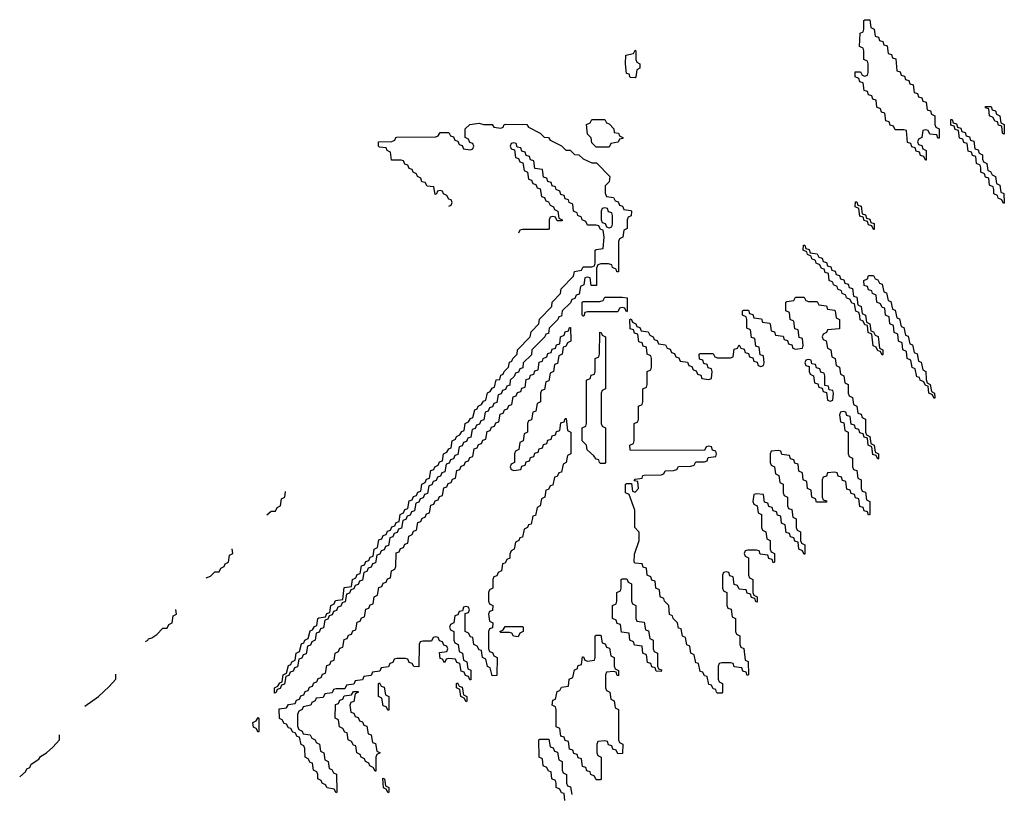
# Model space of a CAD drawing. Header units: inches. Extents: x 2550115 to 2887259, y 311850 to 494471.
# Tile 111 of 115: x 2871070 to 2875614, y 482399 to 485974. Entities that reach past the tile are written whole.
import ezdxf

# ---------------------------------------------------------------- set-up
doc = ezdxf.new("R2010")
doc.units = ezdxf.units.IN
doc.header["$MEASUREMENT"] = 0
doc.layers.add('C8478', color=7, linetype='Continuous')

msp = doc.modelspace()

# ---------------------------------------------------------------- linework, layer by layer
at = {"layer": 'C8478', "color": 6}
for points in [[(2875307.3, 485427.3), (2875302, 485442), (2875270, 485446), (2875262, 485462), (2875250, 485466), (2875238, 485462), (2875234, 485430), (2875218, 485422), (2875214, 485410), (2875218, 485398), (2875232.7, 485392.7), (2875238, 485378), (2875254, 485370), (2875254, 485326), (2875250, 485326), (2875242, 485342), (2875227.3, 485347.3), (2875222, 485362), (2875207.3, 485367.3), (2875202, 485382), (2875187.3, 485387.3), (2875182, 485402), (2875167.3, 485407.3), (2875162, 485462), (2875150, 485466), (2875110, 485466), (2875102, 485482), (2875087.3, 485487.3), (2875082, 485502), (2875067.3, 485507.3), (2875062, 485542), (2875047.3, 485547.3), (2875042, 485562), (2875026, 485570), (2875022, 485602), (2875007.3, 485607.3), (2875002, 485622), (2874987.3, 485627.3), (2874982, 485642), (2874967.3, 485647.3), (2874962, 485682), (2874947.3, 485687.3), (2874942, 485702), (2874926, 485710), (2874926, 485734), (2874950, 485734), (2874958, 485718), (2874970, 485714), (2874982, 485718), (2874986, 485730), (2874986, 485770), (2874982, 485782), (2874966, 485790), (2874966, 485830), (2874962, 485842), (2874946, 485850), (2874948.8, 485911.1), (2874962, 485918), (2874966, 485930), (2874966, 485970), (2874970, 485974), (2874992.7, 485972.7), (2874998, 485938), (2875014, 485930), (2875018, 485898), (2875032.7, 485892.7), (2875038, 485878), (2875052.7, 485872.7), (2875058, 485858), (2875072.7, 485852.7), (2875078, 485818), (2875092.7, 485812.7), (2875098, 485798), (2875112.7, 485792.7), (2875118, 485738), (2875132.7, 485732.7), (2875138, 485718), (2875152.7, 485712.7), (2875158, 485698), (2875172.7, 485692.7), (2875178, 485678), (2875192.7, 485672.7), (2875198, 485638), (2875212.7, 485632.7), (2875218, 485618), (2875232.7, 485612.7), (2875238, 485598), (2875252.7, 485592.7), (2875258, 485558), (2875272.7, 485552.7), (2875278, 485538), (2875294, 485530), (2875294, 485490), (2875298, 485478), (2875314, 485470), (2875312.7, 485427.3)], [(2873910, 485706), (2873887.3, 485707.3), (2873882, 485722), (2873870, 485726), (2873866, 485770), (2873868, 485810), (2873902, 485818), (2873910, 485834), (2873914, 485830), (2873914, 485790), (2873918, 485778), (2873932, 485770), (2873932, 485750), (2873918, 485742), (2873914, 485710)], [(2875610, 485446), (2875606, 485450), (2875602, 485482), (2875587.3, 485487.3), (2875582, 485502), (2875570, 485506), (2875562, 485522), (2875546, 485530), (2875542, 485562), (2875527.3, 485567.3), (2875527.3, 485572.7), (2875552.7, 485572.7), (2875558, 485558), (2875572.7, 485552.7), (2875578, 485538), (2875594, 485530), (2875598, 485498), (2875614, 485490), (2875614, 485450)], [(2873730, 485386), (2873710, 485406), (2873708, 485428), (2873690, 485446), (2873686, 485490), (2873702, 485498), (2873710, 485514), (2873770, 485514), (2873778, 485498), (2873790, 485494), (2873812, 485470), (2873814, 485454), (2873834, 485450), (2873838, 485438), (2873854, 485430), (2873854, 485426), (2873838, 485422), (2873831.6, 485408.4), (2873798, 485402), (2873790, 485386)], [(2875610, 485126), (2875602, 485142), (2875586, 485150), (2875582, 485162), (2875566, 485170), (2875566, 485190), (2875562, 485202), (2875546, 485210), (2875542, 485242), (2875527.3, 485247.3), (2875522, 485262), (2875506, 485270), (2875506, 485290), (2875502, 485302), (2875486, 485310), (2875482, 485342), (2875467.3, 485347.3), (2875462, 485362), (2875447.3, 485367.3), (2875442, 485402), (2875427.3, 485407.3), (2875422, 485422), (2875407.3, 485427.3), (2875402, 485462), (2875387.3, 485467.3), (2875382, 485482), (2875367.3, 485487.3), (2875367.3, 485512.7), (2875372.7, 485512.7), (2875378, 485498), (2875392.7, 485492.7), (2875398, 485478), (2875412.7, 485472.7), (2875418, 485458), (2875432.7, 485452.7), (2875438, 485438), (2875452.7, 485432.7), (2875458, 485418), (2875472.7, 485412.7), (2875478, 485378), (2875492.7, 485372.7), (2875498, 485358), (2875514, 485350), (2875514, 485330), (2875518, 485318), (2875534, 485310), (2875538, 485278), (2875550, 485274), (2875558, 485258), (2875574, 485250), (2875578, 485218), (2875594, 485210), (2875598, 485178), (2875611.6, 485171.6), (2875614, 485130)], [(2875010, 485006), (2875002, 485022), (2874987.3, 485027.3), (2874982, 485042), (2874967.3, 485047.3), (2874962, 485062), (2874947.3, 485067.3), (2874942, 485102), (2874926, 485110), (2874927.3, 485132.7), (2874932.7, 485132.7), (2874938, 485118), (2874952.7, 485112.7), (2874958, 485078), (2874972.7, 485072.7), (2874978, 485058), (2874992.7, 485052.7), (2874998, 485038), (2875012.7, 485032.7), (2875014, 485006)], [(2873770, 485106), (2873758, 485102), (2873754, 485090), (2873754, 485050), (2873758, 485038), (2873772.7, 485032.7), (2873778, 485018), (2873790, 485014), (2873802, 485018), (2873806, 485030), (2873806, 485070), (2873802, 485082), (2873787.3, 485087.3), (2873782, 485102)], [(2875050, 484426), (2875042, 484442), (2875030, 484446), (2875022, 484462), (2875008.4, 484468.4), (2875002, 484522), (2874986, 484530), (2874982, 484562), (2874970, 484566), (2874962, 484582), (2874948.4, 484588.4), (2874947.3, 484607.3), (2874942, 484622), (2874928.4, 484628.4), (2874922, 484662), (2874910, 484666), (2874902, 484682), (2874886, 484690), (2874882, 484702), (2874866, 484710), (2874862, 484722), (2874846, 484730), (2874842, 484742), (2874826, 484750), (2874822, 484762), (2874806, 484770), (2874802, 484802), (2874787.3, 484807.3), (2874782, 484822), (2874770, 484826), (2874762, 484842), (2874746, 484850), (2874742, 484862), (2874726, 484870), (2874722, 484882), (2874706, 484890), (2874702, 484902), (2874686, 484910), (2874687.3, 484932.7), (2874692.7, 484932.7), (2874698, 484918), (2874712.7, 484912.7), (2874718, 484898), (2874750, 484894), (2874758, 484878), (2874772.7, 484872.7), (2874778, 484858), (2874792.7, 484852.7), (2874798, 484838), (2874812.7, 484832.7), (2874818, 484818), (2874832.7, 484812.7), (2874838, 484798), (2874852.7, 484792.7), (2874858, 484778), (2874872.7, 484772.7), (2874878, 484758), (2874892.7, 484752.7), (2874898, 484738), (2874912.7, 484732.7), (2874918, 484698), (2874932.7, 484692.7), (2874938, 484658), (2874954, 484650), (2874958, 484618), (2874974, 484610), (2874978, 484578), (2874994, 484570), (2874998, 484538), (2875010, 484534), (2875018, 484518), (2875031.6, 484511.6), (2875038, 484458), (2875054, 484450), (2875054, 484430)], [(2875290, 484226), (2875282, 484242), (2875266, 484250), (2875262, 484282), (2875250, 484286), (2875242, 484302), (2875226, 484310), (2875222, 484322), (2875210, 484326), (2875202, 484362), (2875188.4, 484368.4), (2875182, 484402), (2875166, 484410), (2875162, 484442), (2875146, 484450), (2875142, 484482), (2875126, 484490), (2875122, 484522), (2875106, 484530), (2875102, 484562), (2875086, 484570), (2875082, 484602), (2875066, 484610), (2875062, 484642), (2875050, 484646), (2875042, 484662), (2875026, 484670), (2875022, 484702), (2875006, 484710), (2875002, 484722), (2874987.3, 484727.3), (2874982, 484742), (2874967.3, 484747.3), (2874966, 484770), (2874982, 484778), (2874987.3, 484792.7), (2875010, 484794), (2875018, 484778), (2875030, 484774), (2875038, 484758), (2875050, 484754), (2875058, 484718), (2875070, 484714), (2875078, 484678), (2875090, 484674), (2875098, 484638), (2875110, 484634), (2875118, 484598), (2875130, 484594), (2875138, 484558), (2875150, 484554), (2875158, 484518), (2875170, 484514), (2875178, 484478), (2875190, 484474), (2875198, 484438), (2875211.6, 484431.6), (2875218, 484398), (2875230, 484394), (2875238, 484358), (2875252, 484350), (2875252.7, 484312.7), (2875258, 484298), (2875272, 484290), (2875278, 484258), (2875292, 484250), (2875294, 484230)], [(2873870, 484626), (2873862, 484642), (2873850, 484646), (2873838, 484642), (2873830, 484626), (2873690, 484626), (2873678, 484622), (2873674, 484606), (2873670, 484606), (2873666, 484610), (2873666, 484670), (2873670, 484674), (2873747.3, 484672.7), (2873762, 484678), (2873770, 484694), (2873850, 484694), (2873874, 484690), (2873874, 484630)], [(2874710, 484674), (2874750, 484674), (2874758, 484658), (2874792.7, 484652.7), (2874798, 484638), (2874830, 484634), (2874834, 484630), (2874838, 484598), (2874854, 484590), (2874852.7, 484547.3), (2874798, 484542), (2874794, 484530), (2874778, 484522), (2874774, 484510), (2874778, 484498), (2874791.6, 484491.6), (2874798, 484458), (2874814, 484450), (2874818, 484418), (2874834, 484410), (2874838, 484378), (2874854, 484370), (2874858, 484338), (2874874, 484330), (2874878, 484298), (2874894, 484290), (2874894, 484250), (2874898, 484238), (2874914, 484230), (2874918, 484198), (2874934, 484190), (2874938, 484158), (2874952.7, 484152.7), (2874958, 484138), (2874974, 484130), (2874974, 484070), (2874978, 484058), (2874994, 484050), (2874998, 484018), (2875014, 484010), (2875018, 483978), (2875034, 483970), (2875034, 483950), (2875030, 483946), (2875022, 483962), (2875007.3, 483967.3), (2875002, 484002), (2874986, 484010), (2874982, 484042), (2874967.3, 484047.3), (2874962, 484062), (2874947.3, 484067.3), (2874942, 484082), (2874927.3, 484087.3), (2874922, 484102), (2874907.3, 484107.3), (2874902, 484142), (2874887.3, 484147.3), (2874882, 484162), (2874870, 484166), (2874858, 484162), (2874854, 484150), (2874858, 484118), (2874872.7, 484112.7), (2874878, 484078), (2874894, 484070), (2874894, 483970), (2874898, 483958), (2874914, 483950), (2874914, 483910), (2874918, 483898), (2874932.7, 483892.7), (2874938, 483858), (2874954, 483850), (2874954, 483810), (2874958, 483798), (2874972.7, 483792.7), (2874978, 483758), (2874994, 483750), (2874994, 483690), (2874987.3, 483687.3), (2874982, 483702), (2874967.3, 483707.3), (2874962, 483722), (2874947.3, 483727.3), (2874942, 483762), (2874927.3, 483767.3), (2874922, 483782), (2874907.3, 483787.3), (2874902, 483802), (2874887.3, 483807.3), (2874882, 483842), (2874867.3, 483847.3), (2874862, 483862), (2874847.3, 483867.3), (2874842, 483882), (2874830, 483886), (2874798, 483882), (2874792.7, 483867.3), (2874778, 483862), (2874774, 483850), (2874774, 483770), (2874778, 483758), (2874792.7, 483752.7), (2874792.7, 483747.3), (2874747.3, 483747.3), (2874742, 483762), (2874726, 483770), (2874722, 483802), (2874706, 483810), (2874702, 483842), (2874686, 483850), (2874682, 483882), (2874666, 483890), (2874662, 483922), (2874647.3, 483927.3), (2874642, 483942), (2874627.3, 483947.3), (2874622, 483962), (2874587.3, 483967.3), (2874582, 483982), (2874570, 483986), (2874538, 483982), (2874534, 483970), (2874534, 483930), (2874538, 483918), (2874554, 483910), (2874558, 483878), (2874574, 483870), (2874578, 483838), (2874594, 483830), (2874594, 483790), (2874598, 483778), (2874614, 483770), (2874614, 483730), (2874618, 483718), (2874632.7, 483712.7), (2874638, 483678), (2874654, 483670), (2874654, 483630), (2874658, 483618), (2874674, 483610), (2874674, 483570), (2874678, 483558), (2874694, 483550), (2874694, 483510), (2874690, 483506), (2874682, 483522), (2874666, 483530), (2874662, 483562), (2874647.3, 483567.3), (2874642, 483582), (2874627.3, 483587.3), (2874622, 483602), (2874607.3, 483607.3), (2874602, 483642), (2874586, 483650), (2874582, 483682), (2874567.3, 483687.3), (2874562, 483702), (2874547.3, 483707.3), (2874542, 483722), (2874527.3, 483727.3), (2874522, 483742), (2874507.3, 483747.3), (2874502, 483782), (2874470, 483786), (2874458, 483782), (2874454, 483750), (2874458, 483738), (2874474, 483730), (2874478, 483698), (2874494, 483690), (2874494, 483630), (2874498, 483618), (2874514, 483610), (2874518, 483578), (2874534, 483570), (2874534, 483530), (2874538, 483518), (2874554, 483510), (2874554, 483470), (2874547.3, 483467.3), (2874542, 483482), (2874527.3, 483487.3), (2874522, 483502), (2874487.3, 483507.3), (2874482, 483522), (2874470, 483526), (2874430, 483526), (2874418, 483522), (2874414, 483510), (2874418, 483498), (2874434, 483490), (2874434, 483410), (2874438, 483398), (2874454, 483390), (2874454, 483330), (2874458, 483318), (2874474, 483310), (2874474, 483286), (2874467.3, 483287.3), (2874462, 483302), (2874447.3, 483307.3), (2874442, 483322), (2874427.3, 483327.3), (2874422, 483342), (2874390, 483346), (2874382, 483362), (2874367.3, 483367.3), (2874362, 483402), (2874347.3, 483407.3), (2874342, 483422), (2874330, 483426), (2874318, 483422), (2874314, 483410), (2874314, 483350), (2874318, 483338), (2874334, 483330), (2874334, 483270), (2874338, 483258), (2874352.7, 483252.7), (2874358, 483218), (2874374, 483210), (2874374, 483150), (2874378, 483138), (2874394, 483130), (2874394, 483090), (2874398, 483078), (2874411.6, 483071.6), (2874418, 483018), (2874431.6, 483011.6), (2874434, 482950), (2874427.3, 482947.3), (2874422, 482962), (2874407.3, 482967.3), (2874402, 482982), (2874367.3, 482987.3), (2874362, 483002), (2874350, 483006), (2874310, 483006), (2874298, 483002), (2874294, 482990), (2874294, 482930), (2874298, 482918), (2874314, 482910), (2874314, 482870), (2874310, 482866), (2874290, 482866), (2874286, 482870), (2874282, 482882), (2874270, 482886), (2874262, 482902), (2874250, 482906), (2874242, 482942), (2874230, 482946), (2874222, 482962), (2874210, 482966), (2874202, 483002), (2874190, 483006), (2874182, 483042), (2874168, 483050), (2874162, 483082), (2874148.4, 483088.4), (2874142, 483122), (2874128.4, 483128.4), (2874122, 483162), (2874110, 483166), (2874106, 483190), (2874086, 483210), (2874082, 483222), (2874068.4, 483228.4), (2874066, 483270), (2874046, 483290), (2874042, 483302), (2874026, 483310), (2874022, 483342), (2874006, 483350), (2874002, 483382), (2873987.3, 483387.3), (2873982, 483402), (2873966, 483410), (2873962, 483442), (2873947.3, 483447.3), (2873942, 483462), (2873910, 483466), (2873906, 483470), (2873907.3, 483507.3), (2873929, 483570), (2873929, 483609), (2873908.7, 483630), (2873909.3, 483710), (2873882, 483782), (2873866, 483790), (2873866, 483830), (2873870, 483834), (2873894, 483834), (2873898, 483798), (2873910, 483794), (2873926, 483810), (2873922, 483842), (2873906, 483846), (2873910, 483854), (2873942, 483858), (2873946, 483870), (2873951.6, 483871.6), (2874030, 483874), (2874042, 483878), (2874048.8, 483891.1), (2874087.3, 483892.7), (2874102, 483898), (2874110, 483912), (2874167.3, 483912.7), (2874182, 483918), (2874190, 483934), (2874230, 483934), (2874242, 483938), (2874247.3, 483952.7), (2874282, 483958), (2874286, 483970), (2874282, 483982), (2874267.3, 483987.3), (2874262, 484002), (2874250, 484006), (2874238, 484002), (2874230, 483986), (2873887.3, 483987.3), (2873886, 484010), (2873902, 484018), (2873906, 484030), (2873906, 484110), (2873922, 484118), (2873926, 484130), (2873926, 484190), (2873942, 484198), (2873946, 484210), (2873946, 484270), (2873962, 484278), (2873966, 484290), (2873966, 484350), (2873982, 484358), (2873986, 484370), (2873986, 484410), (2873982, 484422), (2873966, 484430), (2873962, 484462), (2873947.3, 484467.3), (2873942, 484482), (2873927.3, 484487.3), (2873922, 484522), (2873907.3, 484527.3), (2873902, 484542), (2873887.3, 484547.3), (2873886, 484590), (2873892.7, 484592.7), (2873898, 484578), (2873914, 484570), (2873918, 484558), (2873932.7, 484552.7), (2873938, 484538), (2873970, 484534), (2873978, 484518), (2873994, 484510), (2873998, 484498), (2874012.7, 484492.7), (2874018, 484478), (2874050, 484474), (2874058, 484458), (2874072.7, 484452.7), (2874078, 484438), (2874092.7, 484432.7), (2874098, 484418), (2874112.7, 484412.7), (2874118, 484398), (2874152.7, 484392.7), (2874158, 484378), (2874172.7, 484372.7), (2874178, 484358), (2874192.7, 484352.7), (2874198, 484338), (2874212.7, 484332.7), (2874218, 484318), (2874250, 484314), (2874262, 484318), (2874266, 484350), (2874262, 484362), (2874247.3, 484367.3), (2874242, 484382), (2874227.3, 484387.3), (2874222, 484402), (2874207.3, 484407.3), (2874206, 484430), (2874210, 484434), (2874270, 484434), (2874278, 484418), (2874290, 484414), (2874350, 484414), (2874362, 484418), (2874367.3, 484452.7), (2874382, 484458), (2874390, 484474), (2874398, 484458), (2874412.7, 484452.7), (2874418, 484438), (2874432.7, 484432.7), (2874438, 484418), (2874452.7, 484412.7), (2874458, 484398), (2874472.7, 484392.7), (2874478, 484378), (2874490, 484374), (2874502, 484378), (2874506, 484390), (2874502, 484422), (2874487.3, 484427.3), (2874482, 484462), (2874467.3, 484467.3), (2874462, 484502), (2874447.3, 484507.3), (2874442, 484542), (2874426, 484550), (2874426, 484590), (2874422, 484602), (2874406, 484610), (2874406, 484630), (2874410, 484634), (2874432.7, 484632.7), (2874438, 484618), (2874452.7, 484612.7), (2874458, 484598), (2874492.7, 484592.7), (2874498, 484578), (2874530, 484574), (2874534, 484570), (2874538, 484538), (2874552.7, 484532.7), (2874558, 484518), (2874592.7, 484512.7), (2874598, 484498), (2874612.7, 484492.7), (2874618, 484478), (2874632.7, 484472.7), (2874638, 484458), (2874650, 484454), (2874682, 484458), (2874686, 484470), (2874682, 484502), (2874667.3, 484507.3), (2874662, 484542), (2874647.3, 484547.3), (2874642, 484582), (2874626, 484590), (2874622, 484622), (2874606, 484630), (2874606, 484670), (2874610, 484674), (2874642, 484678), (2874650, 484694), (2874690, 484694), (2874698, 484678)], [(2873350, 483894), (2873382, 483898), (2873387.3, 483912.7), (2873402, 483918), (2873407.3, 483932.7), (2873422, 483938), (2873427.3, 483952.7), (2873442, 483958), (2873447.3, 483972.7), (2873462, 483978), (2873467.3, 483992.7), (2873482, 483998), (2873487.3, 484012.7), (2873502, 484018), (2873507.3, 484032.7), (2873522, 484038), (2873527.3, 484052.7), (2873542, 484058), (2873547.3, 484072.7), (2873562, 484078), (2873567.3, 484112.7), (2873582, 484118), (2873587.3, 484132.7), (2873592.7, 484132.7), (2873598, 484078), (2873614, 484070), (2873614, 483970), (2873598, 483962), (2873592, 483930), (2873578, 483922), (2873570, 483886), (2873558, 483882), (2873550, 483866), (2873538, 483862), (2873530, 483826), (2873518, 483822), (2873510, 483806), (2873498, 483802), (2873494, 483770), (2873478, 483762), (2873472, 483730), (2873458, 483722), (2873450, 483686), (2873438, 483682), (2873430, 483646), (2873418, 483642), (2873414, 483630), (2873398, 483622), (2873390, 483586), (2873378, 483582), (2873374, 483570), (2873358, 483562), (2873352, 483530), (2873338, 483522), (2873332.7, 483507.3), (2873331.6, 483488.4), (2873318, 483482), (2873310, 483466), (2873298, 483462), (2873294, 483430), (2873278, 483422), (2873272.7, 483407.3), (2873258, 483402), (2873254, 483390), (2873254, 483350), (2873238, 483342), (2873234, 483330), (2873234, 483290), (2873238, 483278), (2873254, 483270), (2873252.7, 483247.3), (2873238, 483242), (2873234, 483230), (2873238, 483198), (2873254, 483190), (2873252.7, 483167.3), (2873238, 483162), (2873234, 483150), (2873234, 483070), (2873238, 483058), (2873252.7, 483052.7), (2873258, 483038), (2873274, 483030), (2873272.7, 482947.3), (2873250, 482946), (2873242, 482982), (2873228.4, 482988.4), (2873222, 483022), (2873206, 483030), (2873202, 483062), (2873190, 483066), (2873182, 483082), (2873166, 483090), (2873162, 483122), (2873150, 483126), (2873142, 483142), (2873126, 483150), (2873126, 483234), (2873142, 483238), (2873146, 483250), (2873142, 483262), (2873130, 483266), (2873118, 483262), (2873114, 483246), (2873098, 483242), (2873092.7, 483227.3), (2873078, 483222), (2873074, 483190), (2873058, 483182), (2873054, 483170), (2873058, 483158), (2873074, 483150), (2873074, 483110), (2873078, 483098), (2873094, 483090), (2873098, 483058), (2873114, 483050), (2873118, 483018), (2873134, 483010), (2873138, 482978), (2873151.6, 482971.6), (2873152.7, 482927.3), (2873147.3, 482927.3), (2873142, 482942), (2873127.3, 482947.3), (2873122, 482962), (2873107.3, 482967.3), (2873102, 483002), (2873087.3, 483007.3), (2873082, 483022), (2873050, 483026), (2873038, 483022), (2873030, 483006), (2873022, 483022), (2873010, 483026), (2873007.3, 483052.7), (2873042, 483058), (2873046, 483070), (2873042, 483082), (2873027.3, 483087.3), (2873022, 483102), (2873007.3, 483107.3), (2873002, 483122), (2872990, 483126), (2872978, 483122), (2872970, 483106), (2872930, 483106), (2872918, 483102), (2872914, 483090), (2872912.7, 482987.3), (2872888.4, 482988.4), (2872882, 483002), (2872867.3, 483007.3), (2872862, 483022), (2872850, 483026), (2872810, 483026), (2872798, 483022), (2872792.7, 483007.3), (2872778, 483002), (2872772.7, 482987.3), (2872738, 482982), (2872732.7, 482967.3), (2872698, 482962), (2872692.7, 482947.3), (2872658, 482942), (2872652.7, 482927.3), (2872618, 482922), (2872612.7, 482907.3), (2872578, 482902), (2872570, 482886), (2872530, 482886), (2872518, 482882), (2872512.7, 482867.3), (2872478, 482862), (2872470, 482846), (2872438, 482842), (2872434, 482830), (2872418, 482822), (2872414, 482810), (2872378, 482802), (2872374, 482790), (2872358, 482782), (2872352.7, 482767.3), (2872352.7, 482712.7), (2872358, 482698), (2872374, 482690), (2872378, 482678), (2872410, 482674), (2872418, 482658), (2872434, 482650), (2872438, 482638), (2872454, 482630), (2872458, 482598), (2872474, 482590), (2872478, 482558), (2872494, 482550), (2872498, 482518), (2872510, 482514), (2872518, 482498), (2872531.6, 482491.6), (2872534, 482410), (2872530, 482406), (2872522, 482422), (2872488.4, 482428.4), (2872482, 482442), (2872466, 482450), (2872462, 482462), (2872446, 482470), (2872446, 482490), (2872442, 482502), (2872426, 482510), (2872422, 482542), (2872410, 482546), (2872402, 482562), (2872388, 482570), (2872386, 482610), (2872382, 482622), (2872368.4, 482628.4), (2872362, 482662), (2872350, 482666), (2872342, 482682), (2872330, 482686), (2872322, 482702), (2872310, 482706), (2872302, 482722), (2872290, 482726), (2872282, 482742), (2872268.4, 482748.4), (2872267.3, 482792.7), (2872302, 482798), (2872310, 482814), (2872342, 482818), (2872347.3, 482832.7), (2872362, 482838), (2872367.3, 482852.7), (2872382, 482858), (2872387.3, 482872.7), (2872402, 482878), (2872407.3, 482892.7), (2872422, 482898), (2872427.3, 482912.7), (2872442, 482918), (2872447.3, 482932.7), (2872462, 482938), (2872467.3, 482952.7), (2872482, 482958), (2872487.3, 482992.7), (2872502, 482998), (2872507.3, 483012.7), (2872522, 483018), (2872526, 483050), (2872542, 483058), (2872547.3, 483072.7), (2872562, 483078), (2872567.3, 483112.7), (2872582, 483118), (2872587.3, 483132.7), (2872602, 483138), (2872607.3, 483152.7), (2872622, 483158), (2872627.3, 483192.7), (2872642, 483198), (2872647.3, 483212.7), (2872662, 483218), (2872667.3, 483252.7), (2872682, 483258), (2872687.3, 483272.7), (2872702, 483278), (2872706, 483310), (2872722, 483318), (2872727.3, 483352.7), (2872742, 483358), (2872747.3, 483372.7), (2872762, 483378), (2872767.3, 483392.7), (2872782, 483398), (2872786, 483430), (2872802, 483438), (2872806, 483450), (2872807.3, 483512.7), (2872822, 483518), (2872827.3, 483532.7), (2872842, 483538), (2872847.3, 483552.7), (2872862, 483558), (2872866, 483590), (2872882, 483598), (2872887.3, 483612.7), (2872902, 483618), (2872907.3, 483652.7), (2872922, 483658), (2872927.3, 483672.7), (2872942, 483678), (2872947.3, 483692.7), (2872962, 483698), (2872967.3, 483732.7), (2872982, 483738), (2872987.3, 483752.7), (2873002, 483758), (2873007.3, 483772.7), (2873022, 483778), (2873027.3, 483812.7), (2873042, 483818), (2873047.3, 483832.7), (2873062, 483838), (2873067.3, 483852.7), (2873082, 483858), (2873087.3, 483892.7), (2873102, 483898), (2873107.3, 483912.7), (2873122, 483918), (2873127.3, 483932.7), (2873142, 483938), (2873147.3, 483952.7), (2873162, 483958), (2873167.3, 483992.7), (2873182, 483998), (2873187.3, 484012.7), (2873202, 484018), (2873207.3, 484032.7), (2873222, 484038), (2873227.3, 484072.7), (2873242, 484078), (2873247.3, 484092.7), (2873262, 484098), (2873267.3, 484112.7), (2873282, 484118), (2873287.3, 484152.7), (2873302, 484158), (2873307.3, 484172.7), (2873322, 484178), (2873327.3, 484192.7), (2873342, 484198), (2873347.3, 484232.7), (2873362, 484238), (2873367.3, 484252.7), (2873382, 484258), (2873387.3, 484272.7), (2873402, 484278), (2873407.3, 484312.7), (2873422, 484318), (2873427.3, 484332.7), (2873442, 484338), (2873447.3, 484352.7), (2873462, 484358), (2873467.3, 484392.7), (2873482, 484398), (2873486, 484410), (2873502, 484418), (2873507.3, 484432.7), (2873522, 484438), (2873527.3, 484452.7), (2873542, 484458), (2873547.3, 484472.7), (2873562, 484478), (2873566, 484510), (2873582, 484518), (2873587.3, 484532.7), (2873602, 484538), (2873607.3, 484552.7), (2873612.7, 484552.7), (2873614, 484490), (2873598, 484482), (2873590, 484466), (2873578, 484462), (2873574, 484430), (2873558, 484422), (2873552.7, 484387.3), (2873538, 484382), (2873534, 484350), (2873518, 484342), (2873512.7, 484307.3), (2873498, 484302), (2873492.7, 484267.3), (2873478, 484262), (2873474, 484250), (2873474, 484210), (2873458, 484202), (2873452.7, 484167.3), (2873438, 484162), (2873432.7, 484127.3), (2873418, 484122), (2873414, 484110), (2873414, 484070), (2873398, 484062), (2873394, 484030), (2873378, 484022), (2873374, 483990), (2873358, 483982), (2873354, 483970), (2873354, 483930), (2873338, 483922), (2873334, 483910), (2873338, 483898)], [(2873750, 483926), (2873746, 483930), (2873742, 483942), (2873730, 483946), (2873720.4, 483960.4), (2873688.8, 483988.9), (2873686, 484010), (2873666, 484030), (2873666, 484090), (2873682, 484098), (2873686, 484110), (2873686, 484310), (2873702, 484318), (2873707.3, 484332.7), (2873722, 484338), (2873726, 484350), (2873726, 484410), (2873742, 484418), (2873746, 484430), (2873748, 484532), (2873754, 484530), (2873758, 484518), (2873774, 484510), (2873774, 484270), (2873758, 484262), (2873754, 484250), (2873754, 484110), (2873758, 484098), (2873774, 484090), (2873774, 483930), (2873770, 483926)], [(2874710, 484406), (2874698, 484402), (2874694, 484390), (2874698, 484378), (2874714, 484374), (2874714, 484350), (2874718, 484338), (2874734, 484330), (2874738, 484298), (2874752.7, 484292.7), (2874758, 484278), (2874774, 484274), (2874778, 484258), (2874794, 484254), (2874798, 484218), (2874810, 484214), (2874822, 484218), (2874826, 484250), (2874822, 484262), (2874806, 484266), (2874802, 484282), (2874786, 484286), (2874786, 484330), (2874782, 484342), (2874767.3, 484347.3), (2874762, 484362), (2874747.3, 484367.3), (2874742, 484382), (2874726, 484386), (2874722, 484402)], [(2874030, 482966), (2874007.3, 482967.3), (2874002, 482982), (2873987.3, 482987.3), (2873982, 483002), (2873967.3, 483007.3), (2873962, 483042), (2873946, 483050), (2873942, 483082), (2873907.3, 483087.3), (2873902, 483102), (2873886, 483110), (2873882, 483142), (2873847.3, 483147.3), (2873842, 483182), (2873827.3, 483187.3), (2873822, 483202), (2873806, 483210), (2873806, 483270), (2873822, 483278), (2873826, 483290), (2873826, 483330), (2873842, 483338), (2873846, 483350), (2873846, 483390), (2873850, 483394), (2873872.7, 483392.7), (2873878, 483378), (2873894, 483370), (2873894, 483290), (2873898, 483278), (2873914, 483270), (2873914, 483210), (2873918, 483198), (2873952.7, 483192.7), (2873958, 483158), (2873972.7, 483152.7), (2873978, 483118), (2873994, 483110), (2873994, 483070), (2873998, 483058), (2874014, 483050), (2874014, 482990), (2874018, 482978), (2874032.7, 482972.7)], [(2873370, 483126), (2873348.4, 483128.4), (2873342, 483142), (2873330, 483146), (2873290, 483146), (2873286, 483150), (2873302, 483158), (2873310, 483174), (2873390, 483174), (2873394, 483170), (2873394, 483150), (2873378, 483142)], [(2873834, 482946), (2873827.3, 482947.3), (2873822, 482962), (2873810, 482966), (2873778, 482962), (2873774, 482950), (2873774, 482890), (2873778, 482878), (2873794, 482870), (2873798, 482838), (2873814, 482830), (2873818, 482798), (2873834, 482790), (2873834, 482650), (2873838, 482638), (2873854, 482630), (2873852.7, 482587.3), (2873830, 482586), (2873822, 482602), (2873807.3, 482607.3), (2873802, 482622), (2873787.3, 482627.3), (2873782, 482642), (2873770, 482646), (2873738, 482642), (2873734, 482630), (2873734, 482590), (2873738, 482578), (2873754, 482570), (2873754, 482470), (2873750, 482466), (2873730, 482466), (2873722, 482482), (2873706, 482490), (2873702, 482502), (2873687.3, 482507.3), (2873682, 482522), (2873667.3, 482527.3), (2873662, 482562), (2873647.3, 482567.3), (2873642, 482582), (2873627.3, 482587.3), (2873622, 482602), (2873607.3, 482607.3), (2873602, 482642), (2873587.3, 482647.3), (2873582, 482662), (2873567.3, 482667.3), (2873562, 482702), (2873546, 482710), (2873546, 482790), (2873542, 482802), (2873528, 482810), (2873530, 482834), (2873542, 482838), (2873550, 482874), (2873562, 482878), (2873570, 482894), (2873602, 482898), (2873606, 482930), (2873622, 482938), (2873630, 482974), (2873642, 482978), (2873647.3, 482992.7), (2873662, 482998), (2873667.3, 483032.7), (2873672.7, 483032.7), (2873678, 483018), (2873690, 483014), (2873722, 483018), (2873726, 483030), (2873726, 483130), (2873730, 483134), (2873752.7, 483132.7), (2873758, 483098), (2873772.7, 483092.7), (2873778, 483078), (2873792.7, 483072.7), (2873798, 483038), (2873814, 483030), (2873814, 482990), (2873818, 482978), (2873834, 482970)], [(2872770, 482786), (2872762, 482802), (2872747.3, 482807.3), (2872742, 482842), (2872726, 482850), (2872726, 482910), (2872730, 482914), (2872738, 482898), (2872752.7, 482892.7), (2872758, 482858), (2872774, 482850), (2872774, 482790)], [(2873130, 482826), (2873122, 482842), (2873106, 482850), (2873102, 482882), (2873086, 482890), (2873086, 482910), (2873090, 482914), (2873098, 482898), (2873112.7, 482892.7), (2873118, 482858), (2873134, 482850), (2873134, 482830)], [(2872710, 482506), (2872702, 482522), (2872686, 482530), (2872682, 482542), (2872666, 482550), (2872662, 482562), (2872646, 482570), (2872642, 482582), (2872626, 482590), (2872622, 482622), (2872610, 482626), (2872602, 482642), (2872586, 482650), (2872582, 482682), (2872570, 482686), (2872562, 482702), (2872546, 482710), (2872542, 482742), (2872526, 482750), (2872527.3, 482812.7), (2872542, 482818), (2872547.3, 482832.7), (2872562, 482838), (2872567.3, 482852.7), (2872602, 482858), (2872610, 482874), (2872630, 482874), (2872634, 482870), (2872618, 482862), (2872612.7, 482827.3), (2872598, 482822), (2872594, 482810), (2872598, 482778), (2872612.7, 482772.7), (2872618, 482758), (2872632.7, 482752.7), (2872638, 482738), (2872652.7, 482732.7), (2872658, 482718), (2872672.7, 482712.7), (2872678, 482678), (2872692.7, 482672.7), (2872698, 482638), (2872712.7, 482632.7), (2872718, 482598), (2872734, 482590), (2872718, 482582), (2872714, 482570), (2872714, 482506)], [(2872170, 482686), (2872162, 482702), (2872148.4, 482708.4), (2872146, 482730), (2872162, 482738), (2872170, 482754), (2872174, 482750), (2872174, 482690)], [(2872770, 482406), (2872762, 482422), (2872748.4, 482428.4), (2872746, 482474), (2872754, 482470), (2872758, 482438), (2872774, 482430), (2872774, 482410)]]:
    msp.add_lwpolyline(points, close=True, dxfattribs=at)
for points in [[(2873050, 485114), (2873062, 485118), (2873066, 485130), (2873062, 485142), (2873050, 485146), (2873042, 485162), (2873026, 485170), (2873022, 485182), (2873010, 485186), (2872998, 485182), (2872994, 485170), (2872987, 485167), (2872982, 485202), (2872950, 485206), (2872942, 485222), (2872926, 485226), (2872922, 485242), (2872906, 485250), (2872902, 485262), (2872886, 485270), (2872882, 485282), (2872867.3, 485287.3), (2872862, 485302), (2872847.3, 485307.3), (2872842, 485322), (2872830, 485326), (2872786, 485326), (2872782, 485362), (2872766, 485370), (2872762, 485382), (2872730, 485386), (2872726, 485390), (2872726, 485410), (2872788, 485412), (2872802, 485418), (2872806, 485430), (2872811.2, 485431.1), (2872990, 485434), (2873002, 485438), (2873010, 485454), (2873050, 485454), (2873058, 485438), (2873072.7, 485432.7), (2873078, 485418), (2873092.7, 485412.7), (2873098, 485398), (2873112.7, 485392.7), (2873118, 485378), (2873150, 485374), (2873162, 485378), (2873166, 485390), (2873162, 485402), (2873147.3, 485407.3), (2873142, 485422), (2873126, 485430), (2873126, 485470), (2873148, 485490), (2873190, 485496), (2873210, 485491), (2873250, 485491), (2873258, 485478), (2873290, 485474), (2873302, 485478), (2873306, 485490), (2873311.6, 485491.6), (2873410, 485491), (2873418, 485478), (2873472, 485450), (2873490, 485432), (2873510, 485431), (2873518, 485418), (2873570, 485391.3), (2873590, 485372), (2873610, 485371.3), (2873630, 485352), (2873650.9, 485350.9), (2873670, 485332), (2873690, 485322), (2873710, 485314), (2873732.7, 485312.7), (2873794, 485250), (2873790, 485226), (2873772.7, 485207.3), (2873772.7, 485172.7), (2873778, 485158), (2873810, 485154), (2873818, 485138), (2873832.7, 485132.7), (2873838, 485118), (2873852.7, 485112.7), (2873858, 485098), (2873890, 485094), (2873894, 485090), (2873891.6, 485068.4), (2873878, 485062), (2873874, 485050), (2873874, 485010), (2873858, 485002), (2873854, 484970), (2873838, 484962), (2873834, 484950), (2873834, 484810), (2873826, 484810), (2873822, 484822), (2873806, 484830), (2873802, 484842), (2873787.3, 484847.3), (2873752.7, 484847.3), (2873738, 484842), (2873732.7, 484827.3), (2873732.7, 484747.3), (2873707.3, 484747.3), (2873702, 484782), (2873690, 484786), (2873678, 484782), (2873674, 484750), (2873658, 484742), (2873652.7, 484707.3), (2873638, 484702), (2873632.7, 484687.3), (2873618, 484682), (2873612.7, 484667.3), (2873574, 484630), (2873570, 484606), (2873558, 484602), (2873554, 484590), (2873514, 484550), (2873510, 484526), (2873498, 484522), (2873494, 484510), (2873434, 484450), (2873432.7, 484427.3), (2873394, 484390), (2873392.7, 484367.3), (2873378, 484362), (2873372.7, 484347.3), (2873358, 484342), (2873352.7, 484327.3), (2873334, 484310), (2873332.7, 484287.3), (2873318, 484282), (2873312.7, 484267.3), (2873298, 484262), (2873292.7, 484247.3), (2873278, 484242), (2873272.7, 484207.3), (2873258, 484202), (2873252.7, 484187.3), (2873238, 484182), (2873232.7, 484167.3), (2873218, 484162), (2873212.7, 484127.3), (2873198, 484122), (2873192.7, 484107.3), (2873178, 484102), (2873172.7, 484087.3), (2873158, 484082), (2873152.7, 484047.3), (2873138, 484042), (2873132.7, 484027.3), (2873118, 484022), (2873112.7, 484007.3), (2873098, 484002), (2873092.7, 483967.3), (2873078, 483962), (2873072.7, 483947.3), (2873058, 483942), (2873052.7, 483927.3), (2873038, 483922), (2873032.7, 483887.3), (2873018, 483882), (2873012.7, 483867.3), (2872998, 483862), (2872992.7, 483847.3), (2872978, 483842), (2872972.7, 483827.3), (2872958, 483822), (2872952.7, 483787.3), (2872938, 483782), (2872932.7, 483767.3), (2872918, 483762), (2872912.7, 483747.3), (2872898, 483742), (2872892.7, 483707.3), (2872878, 483702), (2872872.7, 483687.3), (2872858, 483682), (2872852.7, 483667.3), (2872838, 483662), (2872832.7, 483627.3), (2872818, 483622), (2872812.7, 483607.3), (2872798, 483602), (2872792.7, 483587.3), (2872778, 483582), (2872772.7, 483547.3), (2872758, 483542), (2872752.7, 483527.3), (2872738, 483522), (2872732.7, 483507.3), (2872718, 483502), (2872712.7, 483467.3), (2872698, 483462), (2872692.7, 483447.3), (2872678, 483442), (2872672.7, 483427.3), (2872658, 483422), (2872652.7, 483387.3), (2872638, 483382), (2872632.7, 483367.3), (2872618, 483362), (2872612.7, 483347.3), (2872598, 483342), (2872592.7, 483327.3), (2872578, 483322), (2872572.7, 483287.3), (2872558, 483282), (2872552.7, 483267.3), (2872538, 483262), (2872532.7, 483247.3), (2872518, 483242), (2872512.7, 483227.3), (2872498, 483222), (2872492.7, 483207.3), (2872478, 483202), (2872472.7, 483167.3), (2872458, 483162), (2872452.7, 483147.3), (2872438, 483142), (2872434, 483110), (2872418, 483102), (2872412.7, 483087.3), (2872398, 483082), (2872392.7, 483047.3), (2872378, 483042), (2872372.7, 483027.3), (2872358, 483022), (2872352.7, 482987.3), (2872338, 482982), (2872332.7, 482967.3), (2872318, 482962), (2872312.7, 482947.3), (2872298, 482942), (2872292.7, 482907.3), (2872278, 482902), (2872272.7, 482887.3), (2872258, 482882), (2872252.7, 482867.3), (2872246, 482866), (2872246, 482890), (2872262, 482898), (2872270, 482914), (2872282, 482918), (2872286, 482950), (2872302, 482958), (2872310, 482994), (2872322, 482998), (2872326, 483010), (2872342, 483018), (2872346, 483050), (2872362, 483058), (2872370, 483094), (2872382, 483098), (2872386, 483110), (2872402, 483118), (2872410, 483154), (2872422, 483158), (2872430, 483174), (2872442, 483178), (2872446, 483210), (2872450, 483214), (2872482, 483218), (2872487.3, 483232.7), (2872502, 483238), (2872506, 483270), (2872522, 483278), (2872527.3, 483292.7), (2872562, 483298), (2872567.3, 483352.7), (2872602, 483358), (2872606, 483390), (2872622, 483398), (2872627.3, 483412.7), (2872642, 483418), (2872647.3, 483452.7), (2872662, 483458), (2872667.3, 483472.7), (2872682, 483478), (2872687.3, 483492.7), (2872702, 483498), (2872706, 483530), (2872722, 483538), (2872727.3, 483572.7), (2872742, 483578), (2872747.3, 483592.7), (2872762, 483598), (2872767.3, 483612.7), (2872782, 483618), (2872787.3, 483632.7), (2872802, 483638), (2872807.3, 483652.7), (2872822, 483658), (2872826, 483690), (2872842, 483698), (2872847.3, 483712.7), (2872862, 483718), (2872867.3, 483752.7), (2872882, 483758), (2872887.3, 483772.7), (2872902, 483778), (2872907.3, 483792.7), (2872922, 483798), (2872926, 483830), (2872942, 483838), (2872947.3, 483852.7), (2872962, 483858), (2872967.3, 483892.7), (2872982, 483898), (2872986, 483910), (2873002, 483918), (2873007.3, 483932.7), (2873022, 483938), (2873026, 483970), (2873042, 483978), (2873050, 483994), (2873062, 483998), (2873066, 484030), (2873082, 484038), (2873086, 484050), (2873102, 484058), (2873110, 484074), (2873122, 484078), (2873126, 484110), (2873142, 484118), (2873150, 484134), (2873162, 484138), (2873170, 484174), (2873182, 484178), (2873186, 484190), (2873202, 484198), (2873210, 484214), (2873222, 484218), (2873228.4, 484251.6), (2873242, 484258), (2873250, 484274), (2873262, 484278), (2873268.7, 484311.3), (2873286, 484314), (2873290, 484334), (2873302, 484338), (2873306, 484350), (2873326, 484370), (2873330, 484394), (2873342, 484398), (2873346, 484410), (2873366, 484430), (2873368, 484450), (2873426, 484510), (2873430, 484534), (2873466, 484570), (2873468.8, 484591.1), (2873526, 484650), (2873528, 484670), (2873566, 484710), (2873568.8, 484731.1), (2873626, 484790), (2873630, 484812), (2873662, 484818), (2873670, 484834), (2873710, 484834), (2873722, 484838), (2873726, 484850), (2873726, 484910), (2873730, 484914), (2873762, 484918), (2873768, 484970), (2873762, 485002), (2873750, 485006), (2873742, 485022), (2873730, 485026), (2873690, 485026), (2873682, 485042), (2873666, 485050), (2873662, 485062), (2873646, 485070), (2873642, 485082), (2873626, 485090), (2873622, 485122), (2873606, 485130), (2873602, 485142), (2873587.3, 485147.3), (2873582, 485162), (2873567.3, 485167.3), (2873562, 485182), (2873546, 485190), (2873542, 485202), (2873527.3, 485207.3), (2873522, 485222), (2873507.3, 485227.3), (2873502, 485242), (2873487.3, 485247.3), (2873482, 485282), (2873447.3, 485287.3), (2873442, 485322), (2873427.3, 485327.3), (2873422, 485342), (2873407.3, 485347.3), (2873402, 485362), (2873387.3, 485367.3), (2873382, 485382), (2873366, 485386), (2873362, 485402), (2873350, 485406), (2873338, 485402), (2873334, 485390), (2873338, 485378), (2873354, 485374), (2873358, 485338), (2873372.7, 485332.7), (2873378, 485318), (2873392.7, 485312.7), (2873398, 485278), (2873414, 485270), (2873418, 485238), (2873432.7, 485232.7), (2873438, 485218), (2873452.7, 485212.7), (2873458, 485198), (2873472.7, 485192.7), (2873478, 485158), (2873492.7, 485152.7), (2873498, 485138), (2873510, 485134), (2873518, 485118), (2873534, 485110), (2873538, 485098), (2873554, 485090), (2873558, 485058), (2873574, 485050), (2873574, 485046), (2873550, 485046), (2873542, 485062), (2873530, 485066), (2873518, 485062), (2873514, 485050), (2873514, 485010), (2873510, 485006), (2873390, 485006), (2873378, 485002), (2873372, 484988)], [(2872210, 483688), (2872230, 483706), (2872250, 483706), (2872258, 483722), (2872274, 483730), (2872278, 483762), (2872294, 483770), (2872296, 483796)], [(2871930, 483398), (2871950, 483406), (2871970, 483426), (2871990, 483426), (2871998, 483442), (2872014, 483450), (2872018, 483462), (2872034, 483470), (2872038, 483502), (2872054, 483510), (2872051.2, 483531.2)], [(2871650, 483104), (2871662, 483110), (2871664, 483116), (2871679.6, 483120.4), (2871703.6, 483136.4), (2871730, 483166), (2871750, 483166), (2871758, 483182), (2871774, 483190), (2871778, 483222), (2871794, 483230), (2871791.2, 483251.2)], [(2871370, 482806), (2871434, 482850), (2871483.6, 482896.4), (2871514, 482930), (2871513, 482953)], [(2871070, 482479), (2871097.3, 482502.7), (2871103.2, 482516.7), (2871116.8, 482523.2), (2871122.3, 482537.7), (2871158.8, 482561.2), (2871166, 482574), (2871194, 482590), (2871223.6, 482616.4), (2871254, 482650), (2871253, 482673)], [(2873586, 482370), (2873582, 482402), (2873570, 482406), (2873562, 482422), (2873546, 482430), (2873546, 482450), (2873542, 482462), (2873526, 482470), (2873522, 482502), (2873510, 482506), (2873502, 482522), (2873486, 482530), (2873482, 482562), (2873468, 482570), (2873466, 482650), (2873470, 482654), (2873512.7, 482652.7), (2873518, 482618), (2873532.7, 482612.7), (2873538, 482598), (2873552.7, 482592.7), (2873558, 482558), (2873574, 482550), (2873574, 482510), (2873578, 482498), (2873594, 482490), (2873594, 482450), (2873598, 482438), (2873612.7, 482432.7), (2873618, 482398)]]:
    msp.add_lwpolyline(points, dxfattribs=at)

doc.saveas('drawing.dxf')
